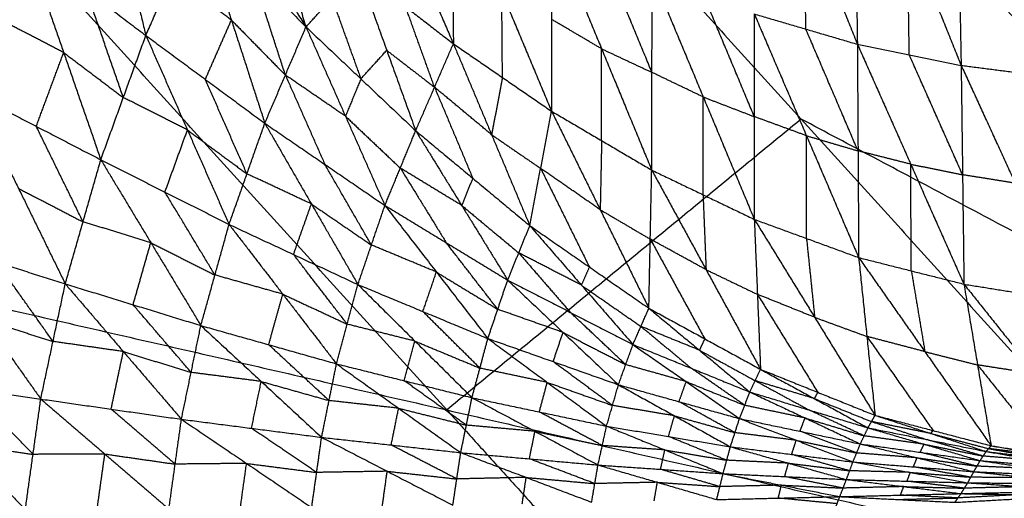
# Model space of a CAD drawing. Header units: millimetres. Extents: x -106 to 110, y -96 to 120.
# Tile 47 of 256: x -72.89 to -65.78, y -53.38 to -49.92. Entities that reach past the tile are written whole.
import ezdxf

# ---------------------------------------------------------------- set-up
doc = ezdxf.new("R2010")
doc.units = ezdxf.units.MM
doc.header["$MEASUREMENT"] = 0
doc.layers.add('Default', color=7, linetype='Continuous', true_color=0x000000)

msp = doc.modelspace()

# ---------------------------------------------------------------- linework, layer by layer
at = {"layer": 'Default'}
for points in [[(-67.8009, -45.1803, 7.9444), (-64.8331, -48.4548, 7.9444), (-61.8654, -51.7292, 7.9444)], [(-75.4396, -51.4493, 12.0172), (-72.8803, -49.3489, 10.5669), (-70.321, -47.2486, 9.1165)], [(-70.321, -47.2486, 9.1165), (-67.2458, -50.6415, 9.1165), (-64.1707, -54.0345, 9.1165)], [(-70.321, -47.2486, 9.1165), (-66.0932, -49.4889, 8.5305), (-61.8654, -51.7292, 7.9444)], [(-67.603, -48.1834, 2.9142), (-67.2215, -49.142, 3.2836), (-66.8401, -50.1007, 3.653)], [(-66.8665, -48.3364, 2.643), (-66.8533, -49.2185, 3.148), (-66.8401, -50.1007, 3.653)], [(-66.8665, -48.3364, 2.643), (-66.4786, -49.2948, 3.0298), (-66.0908, -50.2533, 3.4167)], [(-72.3808, -48.3696, 7.3327), (-72.1795, -49.2035, 7.1511), (-71.9781, -50.0373, 6.9696)], [(-71.7985, -48.404, 6.2985), (-71.3102, -49.19, 6.7781), (-70.8218, -49.9759, 7.2577)], [(-70.4737, -48.4336, 4.9059), (-70.1155, -49.2654, 5.3694), (-69.7572, -50.0972, 5.8328)], [(-66.1261, -48.4412, 2.389), (-66.1084, -49.3473, 2.9029), (-66.0908, -50.2533, 3.4167)], [(-66.1261, -48.4412, 2.389), (-65.7336, -49.3955, 2.7892), (-65.3412, -50.3497, 3.1894)], [(-69.7673, -48.8658, 4.6509), (-69.7622, -49.4815, 5.2419), (-69.7572, -50.0972, 5.8328)], [(-69.7673, -48.8658, 4.6509), (-69.4079, -49.7249, 5.1576), (-69.0486, -50.5841, 5.6642)], [(-71.1269, -48.9945, 6.1471), (-70.9743, -49.4852, 6.7024), (-70.8218, -49.9759, 7.2577)], [(-71.9781, -50.0373, 6.9696), (-71.7899, -49.6091, 7.1321), (-71.6018, -49.1808, 7.2947)], [(-71.6018, -49.1808, 7.2947), (-71.3604, -49.9261, 7.1365), (-71.119, -50.6715, 6.9784)], [(-71.6018, -49.1808, 7.2947), (-71.2118, -49.5784, 7.2762), (-70.8218, -49.9759, 7.2577)], [(-67.2123, -49.9913, 3.7744), (-67.2169, -49.5666, 3.529), (-67.2215, -49.142, 3.2836)], [(-69.0492, -49.2576, 4.3965), (-69.0489, -49.9208, 5.0303), (-69.0486, -50.5841, 5.6642)], [(-69.0492, -49.2576, 4.3965), (-68.6872, -50.1336, 4.9412), (-68.3252, -51.0095, 5.4859)], [(-66.4654, -50.177, 3.5348), (-66.472, -49.7359, 3.2823), (-66.4786, -49.2948, 3.0298)], [(-73.2352, -50.4521, 6.8201), (-73.0374, -49.9193, 6.8916), (-72.8396, -49.3864, 6.963)], [(-69.8051, -52.7419, 10.5669), (-71.3427, -51.0454, 10.5669), (-72.8803, -49.3489, 10.5669)], [(-72.8396, -49.3864, 6.963), (-72.5714, -50.1606, 6.899), (-72.3033, -50.9348, 6.835)], [(-72.8396, -49.3864, 6.963), (-72.4088, -49.7119, 6.9663), (-71.9781, -50.0373, 6.9696)], [(-68.3235, -50.304, 4.815), (-68.5045, -49.866, 4.5427), (-68.6855, -49.428, 4.2703)], [(-66.0932, -49.4889, 8.5305), (-64.5556, -51.1854, 8.5305), (-63.018, -52.8818, 8.5305)], [(-71.3604, -49.9261, 7.1365), (-71.5752, -49.7676, 7.1343), (-71.7899, -49.6091, 7.1321)], [(-70.9704, -50.3237, 7.118), (-71.0911, -49.951, 7.1971), (-71.2118, -49.5784, 7.2762)], [(-70.8218, -49.9759, 7.2577), (-70.6346, -49.77, 6.6252), (-70.4474, -49.5641, 5.9928)], [(-70.4474, -49.5641, 5.9928), (-70.2385, -50.1447, 6.601), (-70.0295, -50.7252, 7.2092)], [(-70.4474, -49.5641, 5.9928), (-70.1023, -49.8307, 5.9128), (-69.7572, -50.0972, 5.8328)], [(-68.3252, -51.0095, 5.4859), (-68.3235, -50.304, 4.815), (-68.3218, -49.5985, 4.1441)], [(-68.3218, -49.5985, 4.1441), (-67.953, -50.4819, 4.7207), (-67.5843, -51.3653, 5.2974)], [(-72.1407, -50.4861, 6.9023), (-72.2748, -50.099, 6.9343), (-72.4088, -49.7119, 6.9663)], [(-69.4029, -50.3407, 5.7485), (-69.4054, -50.0328, 5.453), (-69.4079, -49.7249, 5.1576)], [(-67.5844, -50.6236, 4.5966), (-67.7688, -50.1819, 4.3083), (-67.9532, -49.7402, 4.02)], [(-70.6346, -49.77, 6.6252), (-70.5302, -50.0603, 6.9293), (-70.4257, -50.3506, 7.2334)], [(-69.8934, -50.4112, 6.521), (-69.9979, -50.1209, 6.2169), (-70.1023, -49.8307, 5.9128)], [(-67.5846, -49.8819, 3.8958), (-67.5844, -50.6236, 4.5966), (-67.5843, -51.3653, 5.2974)], [(-67.5846, -49.8819, 3.8958), (-67.2123, -49.9913, 3.7744), (-66.8401, -50.1007, 3.653)], [(-67.5846, -49.8819, 3.8958), (-67.2077, -50.7614, 4.4973), (-66.8308, -51.641, 5.0988)], [(-72.5714, -50.1606, 6.899), (-72.8044, -50.0399, 6.8953), (-73.0374, -49.9193, 6.8916)], [(-71.5486, -50.3544, 6.974), (-71.4545, -50.1403, 7.0552), (-71.3604, -49.9261, 7.1365)], [(-71.3604, -49.9261, 7.1365), (-71.1654, -50.1249, 7.1273), (-70.9704, -50.3237, 7.118)], [(-71.119, -50.6715, 6.9784), (-70.9704, -50.3237, 7.118), (-70.8218, -49.9759, 7.2577)], [(-70.8218, -49.9759, 7.2577), (-70.5368, -50.6205, 7.1167), (-70.2517, -51.2651, 6.9758)], [(-70.8218, -49.9759, 7.2577), (-70.4257, -50.3506, 7.2334), (-70.0295, -50.7252, 7.2092)], [(-68.6872, -50.1336, 4.9412), (-68.8681, -50.0272, 4.9858), (-69.0489, -49.9208, 5.0303)], [(-72.3033, -50.9348, 6.835), (-72.1407, -50.4861, 6.9023), (-71.9781, -50.0373, 6.9696)], [(-71.9781, -50.0373, 6.9696), (-71.6776, -50.7197, 6.9123), (-71.377, -51.4021, 6.8551)], [(-71.9781, -50.0373, 6.9696), (-71.5486, -50.3544, 6.974), (-71.119, -50.6715, 6.9784)], [(-66.8354, -50.8708, 4.3759), (-67.0239, -50.431, 4.0751), (-67.2123, -49.9913, 3.7744)], [(-70.0295, -50.7252, 7.2092), (-69.8934, -50.4112, 6.521), (-69.7572, -50.0972, 5.8328)], [(-69.7572, -50.0972, 5.8328), (-69.4813, -50.7541, 6.4853), (-69.2054, -51.4109, 7.1378)], [(-69.7572, -50.0972, 5.8328), (-69.4029, -50.3407, 5.7485), (-69.0486, -50.5841, 5.6642)], [(-66.8401, -50.1007, 3.653), (-66.8354, -50.8708, 4.3759), (-66.8308, -51.641, 5.0988)], [(-66.8401, -50.1007, 3.653), (-66.4654, -50.177, 3.5348), (-66.0908, -50.2533, 3.4167)], [(-66.8401, -50.1007, 3.653), (-66.4552, -50.9669, 4.2724), (-66.0704, -51.8332, 4.8918)], [(-72.7693, -50.6935, 6.8276), (-72.6703, -50.427, 6.8633), (-72.5714, -50.1606, 6.899)], [(-72.5714, -50.1606, 6.899), (-72.3561, -50.3234, 6.9007), (-72.1407, -50.4861, 6.9023)], [(-70.4257, -50.3506, 7.2334), (-70.3321, -50.2476, 6.9172), (-70.2385, -50.1447, 6.601)], [(-70.2385, -50.1447, 6.601), (-70.0659, -50.2779, 6.561), (-69.8934, -50.4112, 6.521)], [(-68.6869, -50.7968, 5.5751), (-68.6871, -50.4652, 5.2581), (-68.6872, -50.1336, 4.9412)], [(-68.6872, -50.1336, 4.9412), (-68.5054, -50.2188, 4.8781), (-68.3235, -50.304, 4.815)], [(-66.0806, -51.0432, 4.1542), (-66.273, -50.6101, 3.8445), (-66.4654, -50.177, 3.5348)], [(-66.0908, -50.2533, 3.4167), (-66.0806, -51.0432, 4.1542), (-66.0704, -51.8332, 4.8918)], [(-66.0908, -50.2533, 3.4167), (-65.716, -50.3015, 3.3031), (-65.3412, -50.3497, 3.1894)], [(-66.0908, -50.2533, 3.4167), (-65.7001, -51.1044, 4.049), (-65.3095, -51.9554, 4.6813)], [(-70.9704, -50.3237, 7.118), (-70.8279, -50.646, 7.0475), (-70.6854, -50.9683, 6.9771)], [(-70.5368, -50.6205, 7.1167), (-70.7536, -50.4721, 7.1174), (-70.9704, -50.3237, 7.118)], [(-67.953, -50.4819, 4.7207), (-68.1383, -50.393, 4.7679), (-68.3235, -50.304, 4.815)], [(-71.248, -51.0368, 6.9167), (-71.3983, -50.6956, 6.9453), (-71.5486, -50.3544, 6.974)], [(-70.4257, -50.3506, 7.2334), (-70.4812, -50.4855, 7.1751), (-70.5368, -50.6205, 7.1167)], [(-69.4029, -50.3407, 5.7485), (-69.4421, -50.5474, 6.1169), (-69.4813, -50.7541, 6.4853)], [(-73.2352, -50.4521, 6.8201), (-72.8976, -51.1417, 6.8653), (-72.5599, -51.8312, 6.9106)], [(-73.2352, -50.4521, 6.8201), (-72.7693, -50.6935, 6.8276), (-72.3033, -50.9348, 6.835)], [(-69.8934, -50.4112, 6.521), (-69.7554, -50.7396, 6.8473), (-69.6175, -51.0681, 7.1735)], [(-69.4813, -50.7541, 6.4853), (-69.6874, -50.5826, 6.5032), (-69.8934, -50.4112, 6.521)], [(-71.6776, -50.7197, 6.9123), (-71.9091, -50.6029, 6.9073), (-72.1407, -50.4861, 6.9023)], [(-67.9547, -51.1874, 5.3917), (-67.9539, -50.8347, 5.0562), (-67.953, -50.4819, 4.7207)], [(-67.953, -50.4819, 4.7207), (-67.7687, -50.5527, 4.6587), (-67.5844, -50.6236, 4.5966)], [(-70.5368, -50.6205, 7.1167), (-70.3387, -50.8079, 7.1046), (-70.1406, -50.9952, 7.0925)], [(-69.2054, -51.4109, 7.1378), (-69.127, -50.9975, 6.401), (-69.0486, -50.5841, 5.6642)], [(-69.0486, -50.5841, 5.6642), (-68.6972, -51.2956, 6.3496), (-68.3457, -52.0071, 7.035)], [(-69.0486, -50.5841, 5.6642), (-68.6869, -50.7968, 5.5751), (-68.3252, -51.0095, 5.4859)], [(-71.377, -51.4021, 6.8551), (-71.248, -51.0368, 6.9167), (-71.119, -50.6715, 6.9784)], [(-71.119, -50.6715, 6.9784), (-70.7828, -51.2538, 6.9222), (-70.4466, -51.8361, 6.8661)], [(-71.119, -50.6715, 6.9784), (-70.6854, -50.9683, 6.9771), (-70.2517, -51.2651, 6.9758)], [(-67.2458, -50.6415, 9.1165), (-68.5255, -51.6917, 9.8417), (-69.8051, -52.7419, 10.5669)], [(-67.2077, -50.7614, 4.4973), (-67.3961, -50.6925, 4.5469), (-67.5844, -50.6236, 4.5966)], [(-63.018, -52.8818, 8.5305), (-65.1319, -51.7617, 8.8235), (-67.2458, -50.6415, 9.1165)], [(-72.4316, -51.383, 6.8728), (-72.6004, -51.0382, 6.8502), (-72.7693, -50.6935, 6.8276)], [(-71.8401, -51.1684, 6.8451), (-71.7589, -50.9441, 6.8787), (-71.6776, -50.7197, 6.9123)], [(-71.6776, -50.7197, 6.9123), (-71.4628, -50.8782, 6.9145), (-71.248, -51.0368, 6.9167)], [(-70.2517, -51.2651, 6.9758), (-70.1406, -50.9952, 7.0925), (-70.0295, -50.7252, 7.2092)], [(-70.0295, -50.7252, 7.2092), (-69.6975, -51.2646, 7.0793), (-69.3654, -51.804, 6.9493)], [(-70.0295, -50.7252, 7.2092), (-69.6175, -51.0681, 7.1735), (-69.2054, -51.4109, 7.1378)], [(-69.4813, -50.7541, 6.4853), (-69.3042, -50.8758, 6.4432), (-69.127, -50.9975, 6.401)], [(-67.2075, -51.5032, 5.1981), (-67.2076, -51.1323, 4.8477), (-67.2077, -50.7614, 4.4973)], [(-67.2077, -50.7614, 4.4973), (-67.0216, -50.8161, 4.4366), (-66.8354, -50.8708, 4.3759)], [(-68.6869, -50.7968, 5.5751), (-68.692, -51.0462, 5.9623), (-68.6972, -51.2956, 6.3496)], [(-66.4552, -50.9669, 4.2724), (-66.6453, -50.9189, 4.3241), (-66.8354, -50.8708, 4.3759)], [(-72.5599, -51.8312, 6.9106), (-72.4316, -51.383, 6.8728), (-72.3033, -50.9348, 6.835)], [(-72.3033, -50.9348, 6.835), (-71.942, -51.5336, 6.8709), (-71.5807, -52.1323, 6.9068)], [(-72.3033, -50.9348, 6.835), (-71.8401, -51.1684, 6.8451), (-71.377, -51.4021, 6.8551)], [(-70.3491, -51.5506, 6.9209), (-70.5173, -51.2595, 6.949), (-70.6854, -50.9683, 6.9771)], [(-66.4506, -51.7371, 4.9953), (-66.4529, -51.352, 4.6338), (-66.4552, -50.9669, 4.2724)], [(-66.4552, -50.9669, 4.2724), (-66.2679, -51.0051, 4.2133), (-66.0806, -51.0432, 4.1542)], [(-70.7828, -51.2538, 6.9222), (-71.0154, -51.1453, 6.9195), (-71.248, -51.0368, 6.9167)], [(-70.1406, -50.9952, 7.0925), (-69.9746, -51.2649, 7.0275), (-69.8086, -51.5346, 6.9625)], [(-69.6975, -51.2646, 7.0793), (-69.919, -51.1299, 7.0859), (-70.1406, -50.9952, 7.0925)], [(-69.127, -50.9975, 6.401), (-68.9513, -51.3533, 6.7437), (-68.7756, -51.709, 7.0864)], [(-68.6972, -51.2956, 6.3496), (-68.9121, -51.1465, 6.3753), (-69.127, -50.9975, 6.401)], [(-68.3457, -52.0071, 7.035), (-68.3355, -51.5083, 6.2605), (-68.3252, -51.0095, 5.4859)], [(-68.3252, -51.0095, 5.4859), (-67.9547, -51.1874, 5.3917), (-67.5843, -51.3653, 5.2974)], [(-68.3252, -51.0095, 5.4859), (-67.9325, -51.7288, 6.1979), (-67.5397, -52.448, 6.9099)], [(-65.7001, -51.1044, 4.049), (-65.8904, -51.0738, 4.1016), (-66.0806, -51.0432, 4.1542)], [(-69.6175, -51.0681, 7.1735), (-69.6575, -51.1663, 7.1264), (-69.6975, -51.2646, 7.0793)], [(-72.8976, -51.1417, 6.8653), (-72.6646, -51.2623, 6.8691), (-72.4316, -51.383, 6.8728)], [(-71.4789, -51.7672, 6.881), (-71.6595, -51.4678, 6.863), (-71.8401, -51.1684, 6.8451)], [(-67.9547, -51.1874, 5.3917), (-67.9436, -51.4581, 5.7948), (-67.9325, -51.7288, 6.1979)], [(-70.9118, -51.6191, 6.8606), (-70.8473, -51.4364, 6.8914), (-70.7828, -51.2538, 6.9222)], [(-70.7828, -51.2538, 6.9222), (-70.566, -51.4022, 6.9216), (-70.3491, -51.5506, 6.9209)], [(-70.4466, -51.8361, 6.8661), (-70.3491, -51.5506, 6.9209), (-70.2517, -51.2651, 6.9758)], [(-70.2517, -51.2651, 6.9758), (-69.8799, -51.7456, 6.9155), (-69.5082, -52.226, 6.8553)], [(-70.2517, -51.2651, 6.9758), (-69.8086, -51.5346, 6.9625), (-69.3654, -51.804, 6.9493)], [(-69.6975, -51.2646, 7.0793), (-69.4914, -51.436, 7.0614), (-69.2854, -51.6075, 7.0436)], [(-68.6972, -51.2956, 6.3496), (-68.5163, -51.4019, 6.305), (-68.3355, -51.5083, 6.2605)], [(-71.942, -51.5336, 6.8709), (-72.1868, -51.4583, 6.8719), (-72.4316, -51.383, 6.8728)], [(-71.5807, -52.1323, 6.9068), (-71.4789, -51.7672, 6.881), (-71.377, -51.4021, 6.8551)], [(-71.377, -51.4021, 6.8551), (-70.9891, -51.9054, 6.8767), (-70.6013, -52.4087, 6.8983)], [(-71.377, -51.4021, 6.8551), (-70.9118, -51.6191, 6.8606), (-70.4466, -51.8361, 6.8661)], [(-67.5843, -51.3653, 5.2974), (-67.562, -51.9067, 6.1036), (-67.5397, -52.448, 6.9099)], [(-67.5843, -51.3653, 5.2974), (-67.2075, -51.5032, 5.1981), (-66.8308, -51.641, 5.0988)], [(-67.5843, -51.3653, 5.2974), (-67.1484, -52.0729, 6.025), (-66.7125, -52.7805, 6.7526)], [(-75.4396, -51.4493, 12.0172), (-72.1462, -55.083, 12.0172), (-68.8528, -58.7166, 12.0172)], [(-75.4396, -51.4493, 12.0172), (-69.8051, -52.7419, 10.5669), (-64.1707, -54.0345, 9.1165)], [(-69.3654, -51.804, 6.9493), (-69.2854, -51.6075, 7.0436), (-69.2054, -51.4109, 7.1378)], [(-69.2054, -51.4109, 7.1378), (-68.8329, -51.8402, 7.0138), (-68.4605, -52.2695, 6.8897)], [(-69.2054, -51.4109, 7.1378), (-68.7756, -51.709, 7.0864), (-68.3457, -52.0071, 7.035)], [(-73.5482, -51.5176, 6.9236), (-73.1424, -52.0903, 7.0446), (-72.7366, -52.6629, 7.1655)], [(-73.5482, -51.5176, 6.9236), (-73.0541, -51.6744, 6.9171), (-72.5599, -51.8312, 6.9106)], [(-72.0703, -51.9818, 6.9087), (-72.0062, -51.7577, 6.8898), (-71.942, -51.5336, 6.8709)], [(-71.942, -51.5336, 6.8709), (-71.7104, -51.6504, 6.876), (-71.4789, -51.7672, 6.881)], [(-69.4368, -52.015, 6.9023), (-69.6227, -51.7748, 6.9324), (-69.8086, -51.5346, 6.9625)], [(-68.3355, -51.5083, 6.2605), (-68.1391, -51.8679, 6.6164), (-67.9427, -52.2276, 6.9724)], [(-67.9325, -51.7288, 6.1979), (-68.134, -51.6186, 6.2292), (-68.3355, -51.5083, 6.2605)], [(-67.2075, -51.5032, 5.1981), (-67.1779, -51.788, 5.6115), (-67.1484, -52.0729, 6.025)], [(-69.8799, -51.7456, 6.9155), (-70.1145, -51.6481, 6.9182), (-70.3491, -51.5506, 6.9209)], [(-69.2854, -51.6075, 7.0436), (-69.0992, -51.8221, 6.9815), (-68.9129, -52.0368, 6.9195)], [(-68.8329, -51.8402, 7.0138), (-69.0592, -51.7238, 7.0287), (-69.2854, -51.6075, 7.0436)], [(-72.6483, -52.2471, 7.038), (-72.8512, -51.9608, 6.9776), (-73.0541, -51.6744, 6.9171)], [(-70.5239, -52.1224, 6.8822), (-70.7179, -51.8707, 6.8714), (-70.9118, -51.6191, 6.8606)], [(-66.8308, -51.641, 5.0988), (-66.7716, -52.2107, 5.9257), (-66.7125, -52.7805, 6.7526)], [(-66.8308, -51.641, 5.0988), (-66.4506, -51.7371, 4.9953), (-66.0704, -51.8332, 4.8918)], [(-66.8308, -51.641, 5.0988), (-66.3527, -52.3205, 5.8323), (-65.8745, -53.0001, 6.5659)], [(-69.9774, -52.031, 6.8607), (-69.9287, -51.8883, 6.8881), (-69.8799, -51.7456, 6.9155)], [(-69.8799, -51.7456, 6.9155), (-69.6584, -51.8803, 6.9089), (-69.4368, -52.015, 6.9023)], [(-68.7756, -51.709, 7.0864), (-68.8042, -51.7746, 7.0501), (-68.8329, -51.8402, 7.0138)], [(-67.9325, -51.7288, 6.1979), (-67.7472, -51.8177, 6.1508), (-67.562, -51.9067, 6.1036)], [(-66.4506, -51.7371, 4.9953), (-66.4016, -52.0288, 5.4138), (-66.3527, -52.3205, 5.8323)], [(-70.9891, -51.9054, 6.8767), (-71.234, -51.8363, 6.8789), (-71.4789, -51.7672, 6.881)], [(-69.5082, -52.226, 6.8553), (-69.4368, -52.015, 6.9023), (-69.3654, -51.804, 6.9493)], [(-69.3654, -51.804, 6.9493), (-68.9654, -52.1819, 6.8812), (-68.5653, -52.5597, 6.8131)], [(-69.3654, -51.804, 6.9493), (-68.9129, -52.0368, 6.9195), (-68.4605, -52.2695, 6.8897)], [(-72.7366, -52.6629, 7.1655), (-72.6483, -52.2471, 7.038), (-72.5599, -51.8312, 6.9106)], [(-72.5599, -51.8312, 6.9106), (-72.1405, -52.32, 7.0097), (-71.7211, -52.8088, 7.1088)], [(-72.5599, -51.8312, 6.9106), (-72.0703, -51.9818, 6.9087), (-71.5807, -52.1323, 6.9068)], [(-70.6013, -52.4087, 6.8983), (-70.5239, -52.1224, 6.8822), (-70.4466, -51.8361, 6.8661)], [(-70.4466, -51.8361, 6.8661), (-70.0348, -52.2446, 6.8695), (-69.6229, -52.653, 6.8729)], [(-70.4466, -51.8361, 6.8661), (-69.9774, -52.031, 6.8607), (-69.5082, -52.226, 6.8553)], [(-68.8329, -51.8402, 7.0138), (-68.618, -51.9892, 6.988), (-68.4031, -52.1383, 6.9623)], [(-66.0704, -51.8332, 4.8918), (-65.9725, -52.4166, 5.7288), (-65.8745, -53.0001, 6.5659)], [(-66.0704, -51.8332, 4.8918), (-65.69, -51.8943, 4.7866), (-65.3095, -51.9554, 4.6813)], [(-66.0704, -51.8332, 4.8918), (-65.5526, -52.4819, 5.6259), (-65.0349, -53.1306, 6.3599)], [(-71.091, -52.2705, 6.9026), (-71.0401, -52.0879, 6.8897), (-70.9891, -51.9054, 6.8767)], [(-70.9891, -51.9054, 6.8767), (-70.7565, -52.0139, 6.8795), (-70.5239, -52.1224, 6.8822)], [(-67.562, -51.9067, 6.1036), (-67.344, -52.2605, 6.4674), (-67.1261, -52.6142, 6.8312)], [(-67.1484, -52.0729, 6.025), (-67.3552, -51.9898, 6.0643), (-67.562, -51.9067, 6.1036)], [(-71.6509, -52.4705, 7.0078), (-71.8606, -52.2262, 6.9583), (-72.0703, -51.9818, 6.9087)], [(-69.5656, -52.4395, 6.8641), (-69.7715, -52.2353, 6.8624), (-69.9774, -52.031, 6.8607)], [(-68.9654, -52.1819, 6.8812), (-69.2011, -52.0984, 6.8917), (-69.4368, -52.015, 6.9023)], [(-68.5129, -52.4146, 6.8514), (-68.7129, -52.2257, 6.8854), (-68.9129, -52.0368, 6.9195)], [(-68.4605, -52.2695, 6.8897), (-68.4031, -52.1383, 6.9623), (-68.3457, -52.0071, 7.035)], [(-68.3457, -52.0071, 7.035), (-67.981, -52.3097, 6.9169), (-67.6162, -52.6124, 6.7989)], [(-68.3457, -52.0071, 7.035), (-67.9427, -52.2276, 6.9724), (-67.5397, -52.448, 6.9099)], [(-73.1424, -52.0903, 7.0446), (-72.8953, -52.1687, 7.0413), (-72.6483, -52.2471, 7.038)], [(-67.1484, -52.0729, 6.025), (-66.96, -52.1418, 5.9753), (-66.7716, -52.2107, 5.9257)], [(-71.7211, -52.8088, 7.1088), (-71.6509, -52.4705, 7.0078), (-71.5807, -52.1323, 6.9068)], [(-71.5807, -52.1323, 6.9068), (-71.1448, -52.5358, 6.9799), (-70.7088, -52.9393, 7.053)], [(-71.5807, -52.1323, 6.9068), (-71.091, -52.2705, 6.9026), (-70.6013, -52.4087, 6.8983)], [(-70.0348, -52.2446, 6.8695), (-70.2793, -52.1835, 6.8759), (-70.5239, -52.1224, 6.8822)], [(-69.0368, -52.3928, 6.8342), (-69.0011, -52.2873, 6.8577), (-68.9654, -52.1819, 6.8812)], [(-68.9654, -52.1819, 6.8812), (-68.7391, -52.2982, 6.8663), (-68.5129, -52.4146, 6.8514)], [(-68.4031, -52.1383, 6.9623), (-68.2207, -52.2896, 6.9033), (-68.0383, -52.441, 6.8443)], [(-67.981, -52.3097, 6.9169), (-68.192, -52.224, 6.9396), (-68.4031, -52.1383, 6.9623)], [(-72.1405, -52.32, 7.0097), (-72.3944, -52.2836, 7.0239), (-72.6483, -52.2471, 7.038)], [(-70.1121, -52.5309, 6.8856), (-70.0734, -52.3877, 6.8776), (-70.0348, -52.2446, 6.8695)], [(-70.0348, -52.2446, 6.8695), (-69.8002, -52.342, 6.8668), (-69.5656, -52.4395, 6.8641)], [(-69.6229, -52.653, 6.8729), (-69.5656, -52.4395, 6.8641), (-69.5082, -52.226, 6.8553)], [(-69.5082, -52.226, 6.8553), (-69.0796, -52.5424, 6.8382), (-68.6511, -52.8587, 6.8212)], [(-69.5082, -52.226, 6.8553), (-69.0368, -52.3928, 6.8342), (-68.5653, -52.5597, 6.8131)], [(-67.9427, -52.2276, 6.9724), (-67.9618, -52.2686, 6.9447), (-67.981, -52.3097, 6.9169)], [(-66.7716, -52.2107, 5.9257), (-66.5326, -52.5505, 6.2925), (-66.2935, -52.8903, 6.6592)], [(-66.3527, -52.3205, 5.8323), (-66.5621, -52.2656, 5.879), (-66.7716, -52.2107, 5.9257)], [(-72.2289, -52.7359, 7.1371), (-72.1847, -52.528, 7.0734), (-72.1405, -52.32, 7.0097)], [(-72.1405, -52.32, 7.0097), (-71.8957, -52.3953, 7.0087), (-71.6509, -52.4705, 7.0078)], [(-70.655, -52.674, 6.9757), (-70.873, -52.4723, 6.9391), (-71.091, -52.2705, 6.9026)], [(-68.5653, -52.5597, 6.8131), (-68.5129, -52.4146, 6.8514), (-68.4605, -52.2695, 6.8897)], [(-68.4605, -52.2695, 6.8897), (-68.0759, -52.5368, 6.8137), (-67.6913, -52.8041, 6.7377)], [(-68.4605, -52.2695, 6.8897), (-68.0383, -52.441, 6.8443), (-67.6162, -52.6124, 6.7989)], [(-67.981, -52.3097, 6.9169), (-67.7795, -52.42, 6.8857), (-67.578, -52.5302, 6.8544)], [(-66.3527, -52.3205, 5.8323), (-66.1626, -52.3686, 5.7806), (-65.9725, -52.4166, 5.7288)], [(-68.6082, -52.7092, 6.8171), (-68.8225, -52.551, 6.8256), (-69.0368, -52.3928, 6.8342)], [(-71.1448, -52.5358, 6.9799), (-71.3979, -52.5032, 6.9939), (-71.6509, -52.4705, 7.0078)], [(-70.7088, -52.9393, 7.053), (-70.655, -52.674, 6.9757), (-70.6013, -52.4087, 6.8983)], [(-70.6013, -52.4087, 6.8983), (-70.1527, -52.7294, 6.9428), (-69.7041, -53.05, 6.9872)], [(-70.6013, -52.4087, 6.8983), (-70.1121, -52.5309, 6.8856), (-69.6229, -52.653, 6.8729)], [(-69.0796, -52.5424, 6.8382), (-69.3226, -52.4909, 6.8511), (-69.5656, -52.4395, 6.8641)], [(-68.0759, -52.5368, 6.8137), (-68.2944, -52.4757, 6.8325), (-68.5129, -52.4146, 6.8514)], [(-67.6537, -52.7083, 6.7683), (-67.846, -52.5746, 6.8063), (-68.0383, -52.441, 6.8443)], [(-67.6162, -52.6124, 6.7989), (-67.578, -52.5302, 6.8544), (-67.5397, -52.448, 6.9099)], [(-67.5397, -52.448, 6.9099), (-67.1516, -52.6593, 6.7909), (-66.7635, -52.8707, 6.672)], [(-67.5397, -52.448, 6.9099), (-67.1261, -52.6142, 6.8312), (-66.7125, -52.7805, 6.7526)], [(-65.9725, -52.4166, 5.7288), (-65.7136, -52.741, 6.0959), (-65.4547, -53.0653, 6.4629)], [(-65.5526, -52.4819, 5.6259), (-65.7626, -52.4493, 5.6773), (-65.9725, -52.4166, 5.7288)], [(-73.7644, -52.5086, 7.2365), (-73.3064, -52.9852, 7.403), (-72.8484, -53.4617, 7.5695)], [(-73.7644, -52.5086, 7.2365), (-73.2505, -52.5858, 7.201), (-72.7366, -52.6629, 7.1655)], [(-71.215, -52.8741, 7.0809), (-71.1799, -52.7049, 7.0304), (-71.1448, -52.5358, 6.9799)], [(-71.1448, -52.5358, 6.9799), (-70.8999, -52.6049, 6.9778), (-70.655, -52.674, 6.9757)], [(-69.6635, -52.8515, 6.9301), (-69.8878, -52.6912, 6.9078), (-70.1121, -52.5309, 6.8856)], [(-68.1283, -52.6819, 6.7754), (-68.1021, -52.6093, 6.7945), (-68.0759, -52.5368, 6.8137)], [(-68.0759, -52.5368, 6.8137), (-67.8648, -52.6225, 6.791), (-67.6537, -52.7083, 6.7683)], [(-67.578, -52.5302, 6.8544), (-67.3839, -52.6359, 6.7949), (-67.1899, -52.7415, 6.7354)], [(-67.1516, -52.6593, 6.7909), (-67.3648, -52.5948, 6.8227), (-67.578, -52.5302, 6.8544)], [(-72.7925, -53.0623, 7.3675), (-73.0215, -52.8241, 7.2842), (-73.2505, -52.5858, 7.201)], [(-69.137, -52.7559, 6.847), (-69.1083, -52.6491, 6.8426), (-69.0796, -52.5424, 6.8382)], [(-69.0796, -52.5424, 6.8382), (-68.8439, -52.6258, 6.8277), (-68.6082, -52.7092, 6.8171)], [(-68.6511, -52.8587, 6.8212), (-68.6082, -52.7092, 6.8171), (-68.5653, -52.5597, 6.8131)], [(-68.5653, -52.5597, 6.8131), (-68.1612, -52.7838, 6.7772), (-67.7571, -53.0078, 6.7413)], [(-68.5653, -52.5597, 6.8131), (-68.1283, -52.6819, 6.7754), (-67.6913, -52.8041, 6.7377)], [(-67.6913, -52.8041, 6.7377), (-67.6537, -52.7083, 6.7683), (-67.6162, -52.6124, 6.7989)], [(-67.6162, -52.6124, 6.7989), (-67.2176, -52.7997, 6.7123), (-66.8189, -52.987, 6.6257)], [(-67.6162, -52.6124, 6.7989), (-67.1899, -52.7415, 6.7354), (-66.7635, -52.8707, 6.672)], [(-72.8484, -53.4617, 7.5695), (-72.7925, -53.0623, 7.3675), (-72.7366, -52.6629, 7.1655)], [(-72.7366, -52.6629, 7.1655), (-72.274, -53.0598, 7.2994), (-71.8113, -53.4567, 7.4333)], [(-72.7366, -52.6629, 7.1655), (-72.2289, -52.7359, 7.1371), (-71.7211, -52.8088, 7.1088)], [(-70.1527, -52.7294, 6.9428), (-70.4039, -52.7017, 6.9592), (-70.655, -52.674, 6.9757)], [(-69.7041, -53.05, 6.9872), (-69.6635, -52.8515, 6.9301), (-69.6229, -52.653, 6.8729)], [(-69.6229, -52.653, 6.8729), (-69.168, -52.896, 6.8878), (-68.713, -53.1391, 6.9027)], [(-69.6229, -52.653, 6.8729), (-69.137, -52.7559, 6.847), (-68.6511, -52.8587, 6.8212)], [(-67.7242, -52.906, 6.7395), (-67.9262, -52.7939, 6.7574), (-68.1283, -52.6819, 6.7754)], [(-67.1261, -52.6142, 6.8312), (-67.1389, -52.6368, 6.8111), (-67.1516, -52.6593, 6.7909)], [(-67.1516, -52.6593, 6.7909), (-66.9448, -52.7425, 6.7516), (-66.738, -52.8256, 6.7123)], [(-71.7662, -53.1328, 7.271), (-71.9975, -52.9343, 7.2041), (-72.2289, -52.7359, 7.1371)], [(-70.2065, -52.9947, 7.0201), (-70.1796, -52.862, 6.9815), (-70.1527, -52.7294, 6.9428)], [(-70.1527, -52.7294, 6.9428), (-69.9081, -52.7905, 6.9364), (-69.6635, -52.8515, 6.9301)], [(-69.8051, -52.7419, 10.5669), (-68.1584, -54.5587, 10.5669), (-66.5117, -56.3756, 10.5669)], [(-68.1612, -52.7838, 6.7772), (-68.3847, -52.7465, 6.7972), (-68.6082, -52.7092, 6.8171)], [(-67.2176, -52.7997, 6.7123), (-67.4356, -52.754, 6.7403), (-67.6537, -52.7083, 6.7683)], [(-66.7912, -52.9288, 6.6488), (-66.9905, -52.8352, 6.6921), (-67.1899, -52.7415, 6.7354)], [(-71.8113, -53.4567, 7.4333), (-71.7662, -53.1328, 7.271), (-71.7211, -52.8088, 7.1088)], [(-71.7211, -52.8088, 7.1088), (-71.2507, -53.1276, 7.2068), (-70.7803, -53.4463, 7.3048)], [(-71.7211, -52.8088, 7.1088), (-71.215, -52.8741, 7.0809), (-70.7088, -52.9393, 7.053)], [(-68.6821, -52.9989, 6.8619), (-68.9095, -52.8774, 6.8545), (-69.137, -52.7559, 6.847)], [(-68.2041, -52.9333, 6.7813), (-68.1827, -52.8585, 6.7792), (-68.1612, -52.7838, 6.7772)], [(-68.1612, -52.7838, 6.7772), (-67.9427, -52.8449, 6.7584), (-67.7242, -52.906, 6.7395)], [(-67.7571, -53.0078, 6.7413), (-67.7242, -52.906, 6.7395), (-67.6913, -52.8041, 6.7377)], [(-67.6913, -52.8041, 6.7377), (-67.2817, -52.9607, 6.6828), (-66.8721, -53.1173, 6.628)], [(-67.6913, -52.8041, 6.7377), (-67.2551, -52.8956, 6.6817), (-66.8189, -52.987, 6.6257)], [(-67.2551, -52.8956, 6.6817), (-67.2363, -52.8476, 6.697), (-67.2176, -52.7997, 6.7123)], [(-67.2176, -52.7997, 6.7123), (-67.0044, -52.8643, 6.6806), (-66.7912, -52.9288, 6.6488)], [(-66.7635, -52.8707, 6.672), (-66.738, -52.8256, 6.7123), (-66.7125, -52.7805, 6.7526)], [(-66.738, -52.8256, 6.7123), (-66.5374, -52.8909, 6.6518), (-66.3369, -52.9562, 6.5914)], [(-66.3114, -52.9111, 6.6317), (-66.5247, -52.8683, 6.672), (-66.738, -52.8256, 6.7123)], [(-66.7125, -52.7805, 6.7526), (-66.3114, -52.9111, 6.6317), (-65.9103, -53.0417, 6.5108)], [(-66.7125, -52.7805, 6.7526), (-66.2935, -52.8903, 6.6592), (-65.8745, -53.0001, 6.5659)], [(-70.7445, -53.1928, 7.1789), (-70.9797, -53.0334, 7.1299), (-71.215, -52.8741, 7.0809)], [(-69.168, -52.896, 6.8878), (-69.4158, -52.8738, 6.9089), (-69.6635, -52.8515, 6.9301)], [(-69.2086, -53.0946, 6.945), (-69.1883, -52.9953, 6.9164), (-69.168, -52.896, 6.8878)], [(-69.168, -52.896, 6.8878), (-68.925, -52.9475, 6.8749), (-68.6821, -52.9989, 6.8619)], [(-68.713, -53.1391, 6.9027), (-68.6821, -52.9989, 6.8619), (-68.6511, -52.8587, 6.8212)], [(-68.6511, -52.8587, 6.8212), (-68.2304, -53.0302, 6.8112), (-67.8098, -53.2017, 6.8012)], [(-68.6511, -52.8587, 6.8212), (-68.2041, -52.9333, 6.7813), (-67.7571, -53.0078, 6.7413)], [(-66.8455, -53.0522, 6.6269), (-67.0503, -52.9739, 6.6543), (-67.2551, -52.8956, 6.6817)], [(-66.8189, -52.987, 6.6257), (-66.7912, -52.9288, 6.6488), (-66.7635, -52.8707, 6.672)], [(-66.7635, -52.8707, 6.672), (-66.3586, -52.9891, 6.5751), (-65.9537, -53.1075, 6.4783)], [(-66.7635, -52.8707, 6.672), (-66.3369, -52.9562, 6.5914), (-65.9103, -53.0417, 6.5108)], [(-66.2935, -52.8903, 6.6592), (-66.3024, -52.9007, 6.6455), (-66.3114, -52.9111, 6.6317)], [(-70.7803, -53.4463, 7.3048), (-70.7445, -53.1928, 7.1789), (-70.7088, -52.9393, 7.053)], [(-70.7088, -52.9393, 7.053), (-70.235, -53.1844, 7.1141), (-69.7611, -53.4295, 7.1752)], [(-70.7088, -52.9393, 7.053), (-70.2065, -52.9947, 7.0201), (-69.7041, -53.05, 6.9872)], [(-67.7834, -53.1047, 6.7713), (-67.9938, -53.019, 6.7763), (-68.2041, -52.9333, 6.7813)], [(-67.2817, -52.9607, 6.6828), (-67.5029, -52.9333, 6.7112), (-67.7242, -52.906, 6.7395)], [(-67.3146, -53.0626, 6.6847), (-67.2981, -53.0116, 6.6837), (-67.2817, -52.9607, 6.6828)], [(-67.2817, -52.9607, 6.6828), (-67.0636, -53.0064, 6.6548), (-66.8455, -53.0522, 6.6269)], [(-66.3586, -52.9891, 6.5751), (-66.5749, -52.959, 6.612), (-66.7912, -52.9288, 6.6488)], [(-65.932, -53.0746, 6.4946), (-66.1344, -53.0154, 6.543), (-66.3369, -52.9562, 6.5914)], [(-66.3114, -52.9111, 6.6317), (-66.1019, -52.966, 6.585), (-65.8924, -53.0209, 6.5384)], [(-73.3064, -52.9852, 7.403), (-73.0494, -53.0238, 7.3852), (-72.7925, -53.0623, 7.3675)], [(-69.7326, -53.2398, 7.0812), (-69.9695, -53.1172, 7.0507), (-70.2065, -52.9947, 7.0201)], [(-68.2304, -53.0302, 6.8112), (-68.4562, -53.0146, 6.8366), (-68.6821, -52.9989, 6.8619)], [(-68.2614, -53.1704, 6.852), (-68.2459, -53.1003, 6.8316), (-68.2304, -53.0302, 6.8112)], [(-68.2304, -53.0302, 6.8112), (-68.0069, -53.0675, 6.7912), (-67.7834, -53.1047, 6.7713)], [(-67.8098, -53.2017, 6.8012), (-67.7834, -53.1047, 6.7713), (-67.7571, -53.0078, 6.7413)], [(-67.7571, -53.0078, 6.7413), (-67.3383, -53.126, 6.7067), (-66.9195, -53.2441, 6.6721)], [(-67.7571, -53.0078, 6.7413), (-67.3146, -53.0626, 6.6847), (-66.8721, -53.1173, 6.628)], [(-66.8721, -53.1173, 6.628), (-66.8455, -53.0522, 6.6269), (-66.8189, -52.987, 6.6257)], [(-66.8189, -52.987, 6.6257), (-66.409, -53.0872, 6.5535), (-65.9992, -53.1874, 6.4812)], [(-66.8189, -52.987, 6.6257), (-66.3863, -53.0472, 6.552), (-65.9537, -53.1075, 6.4783)], [(-66.3863, -53.0472, 6.552), (-66.3724, -53.0181, 6.5636), (-66.3586, -52.9891, 6.5751)], [(-66.3586, -52.9891, 6.5751), (-66.1453, -53.0318, 6.5348), (-65.932, -53.0746, 6.4946)], [(-65.9103, -53.0417, 6.5108), (-65.8924, -53.0209, 6.5384), (-65.8745, -53.0001, 6.5659)], [(-65.8924, -53.0209, 6.5384), (-65.6891, -53.0567, 6.478), (-65.4859, -53.0926, 6.4176)], [(-65.468, -53.0717, 6.4452), (-65.6802, -53.0463, 6.4918), (-65.8924, -53.0209, 6.5384)], [(-65.8745, -53.0001, 6.5659), (-65.468, -53.0717, 6.4452), (-65.0615, -53.1434, 6.3244)], [(-65.8745, -53.0001, 6.5659), (-65.4547, -53.0653, 6.4629), (-65.0349, -53.1306, 6.3599)], [(-72.274, -53.0598, 7.2994), (-72.5332, -53.0611, 7.3334), (-72.7925, -53.0623, 7.3675)], [(-72.3299, -53.4592, 7.5014), (-72.3019, -53.2595, 7.4004), (-72.274, -53.0598, 7.2994)], [(-72.274, -53.0598, 7.2994), (-72.0201, -53.0963, 7.2852), (-71.7662, -53.1328, 7.271)], [(-69.7611, -53.4295, 7.1752), (-69.7326, -53.2398, 7.0812), (-69.7041, -53.05, 6.9872)], [(-69.7041, -53.05, 6.9872), (-69.2316, -53.2289, 7.012), (-68.759, -53.4078, 7.0367)], [(-69.7041, -53.05, 6.9872), (-69.2086, -53.0946, 6.945), (-68.713, -53.1391, 6.9027)], [(-68.736, -53.2734, 6.9697), (-68.9723, -53.184, 6.9573), (-69.2086, -53.0946, 6.945)], [(-67.3383, -53.126, 6.7067), (-67.5609, -53.1154, 6.739), (-67.7834, -53.1047, 6.7713)], [(-66.8958, -53.1807, 6.65), (-67.1052, -53.1216, 6.6673), (-67.3146, -53.0626, 6.6847)], [(-66.409, -53.0872, 6.5535), (-66.6273, -53.0697, 6.5902), (-66.8455, -53.0522, 6.6269)], [(-66.4356, -53.1524, 6.5546), (-66.4223, -53.1198, 6.554), (-66.409, -53.0872, 6.5535)], [(-66.409, -53.0872, 6.5535), (-66.1927, -53.1173, 6.5166), (-65.9764, -53.1474, 6.4797)], [(-65.9764, -53.1474, 6.4797), (-66.1814, -53.0973, 6.5159), (-66.3863, -53.0472, 6.552)], [(-65.9992, -53.1874, 6.4812), (-65.9764, -53.1474, 6.4797), (-65.9537, -53.1075, 6.4783)], [(-65.9537, -53.1075, 6.4783), (-65.932, -53.0746, 6.4946), (-65.9103, -53.0417, 6.5108)], [(-65.9537, -53.1075, 6.4783), (-65.5456, -53.1666, 6.3926), (-65.1375, -53.2257, 6.3068)], [(-65.9537, -53.1075, 6.4783), (-65.5255, -53.1426, 6.3905), (-65.0973, -53.1778, 6.3028)], [(-65.5038, -53.1098, 6.4068), (-65.7179, -53.0922, 6.4507), (-65.932, -53.0746, 6.4946)], [(-65.9103, -53.0417, 6.5108), (-65.5038, -53.1098, 6.4068), (-65.0973, -53.1778, 6.3028)], [(-65.9103, -53.0417, 6.5108), (-65.4859, -53.0926, 6.4176), (-65.0615, -53.1434, 6.3244)], [(-71.2507, -53.1276, 7.2068), (-71.5085, -53.1302, 7.2389), (-71.7662, -53.1328, 7.271)], [(-71.2958, -53.4515, 7.369), (-71.2733, -53.2896, 7.2879), (-71.2507, -53.1276, 7.2068)], [(-71.2507, -53.1276, 7.2068), (-70.9976, -53.1602, 7.1929), (-70.7445, -53.1928, 7.1789)], [(-68.759, -53.4078, 7.0367), (-68.736, -53.2734, 6.9697), (-68.713, -53.1391, 6.9027)], [(-68.713, -53.1391, 6.9027), (-68.2845, -53.2639, 6.9005), (-67.856, -53.3888, 6.8983)], [(-68.713, -53.1391, 6.9027), (-68.2614, -53.1704, 6.852), (-67.8098, -53.2017, 6.8012)], [(-67.8329, -53.2952, 6.8498), (-68.0471, -53.2328, 6.8509), (-68.2614, -53.1704, 6.852)], [(-67.3646, -53.2229, 6.7367), (-67.3515, -53.1744, 6.7217), (-67.3383, -53.126, 6.7067)], [(-67.3383, -53.126, 6.7067), (-67.117, -53.1533, 6.6784), (-66.8958, -53.1807, 6.65)], [(-66.9195, -53.2441, 6.6721), (-66.8958, -53.1807, 6.65), (-66.8721, -53.1173, 6.628)], [(-66.4577, -53.1924, 6.5713), (-66.6768, -53.1866, 6.6106), (-66.8958, -53.1807, 6.65)], [(-66.8721, -53.1173, 6.628), (-66.4577, -53.1924, 6.5713), (-66.0433, -53.2675, 6.5146)], [(-66.8721, -53.1173, 6.628), (-66.4356, -53.1524, 6.5546), (-65.9992, -53.1874, 6.4812)], [(-66.0213, -53.2274, 6.4979), (-66.2285, -53.1899, 6.5262), (-66.4356, -53.1524, 6.5546)], [(-65.5456, -53.1666, 6.3926), (-65.761, -53.157, 6.4361), (-65.9764, -53.1474, 6.4797)], [(-70.235, -53.1844, 7.1141), (-70.4898, -53.1886, 7.1465), (-70.7445, -53.1928, 7.1789)], [(-70.2707, -53.4379, 7.24), (-70.2528, -53.3112, 7.1771), (-70.235, -53.1844, 7.1141)], [(-70.235, -53.1844, 7.1141), (-69.9838, -53.2121, 7.0977), (-69.7326, -53.2398, 7.0812)], [(-69.2316, -53.2289, 7.012), (-69.4821, -53.2343, 7.0466), (-69.7326, -53.2398, 7.0812)], [(-69.2601, -53.4186, 7.106), (-69.2458, -53.3238, 7.059), (-69.2316, -53.2289, 7.012)], [(-69.2316, -53.2289, 7.012), (-68.9838, -53.2512, 6.9909), (-68.736, -53.2734, 6.9697)], [(-67.856, -53.3888, 6.8983), (-67.8329, -53.2952, 6.8498), (-67.8098, -53.2017, 6.8012)], [(-67.8098, -53.2017, 6.8012), (-67.3884, -53.2846, 6.771), (-66.967, -53.3675, 6.7408)], [(-67.8098, -53.2017, 6.8012), (-67.3646, -53.2229, 6.7367), (-66.9195, -53.2441, 6.6721)], [(-66.9432, -53.3058, 6.7064), (-67.1539, -53.2643, 6.7215), (-67.3646, -53.2229, 6.7367)], [(-66.967, -53.3675, 6.7408), (-66.9432, -53.3058, 6.7064), (-66.9195, -53.2441, 6.6721)], [(-66.9195, -53.2441, 6.6721), (-66.5054, -53.2949, 6.6176), (-66.0913, -53.3457, 6.5631)], [(-66.9195, -53.2441, 6.6721), (-66.4814, -53.2558, 6.5933), (-66.0433, -53.2675, 6.5146)], [(-66.4814, -53.2558, 6.5933), (-66.4696, -53.2241, 6.5823), (-66.4577, -53.1924, 6.5713)], [(-66.4577, -53.1924, 6.5713), (-66.2395, -53.2099, 6.5346), (-66.0213, -53.2274, 6.4979)], [(-66.0433, -53.2675, 6.5146), (-66.0213, -53.2274, 6.4979), (-65.9992, -53.1874, 6.4812)], [(-65.5891, -53.2315, 6.4071), (-65.8052, -53.2295, 6.4525), (-66.0213, -53.2274, 6.4979)], [(-65.9992, -53.1874, 6.4812), (-65.5891, -53.2315, 6.4071), (-65.1789, -53.2756, 6.333)], [(-65.9992, -53.1874, 6.4812), (-65.5684, -53.2066, 6.394), (-65.1375, -53.2257, 6.3068)], [(-68.2845, -53.2639, 6.9005), (-68.5103, -53.2687, 6.9351), (-68.736, -53.2734, 6.9697)], [(-68.3075, -53.3983, 6.9675), (-68.296, -53.3311, 6.934), (-68.2845, -53.2639, 6.9005)], [(-68.2845, -53.2639, 6.9005), (-68.0587, -53.2796, 6.8751), (-67.8329, -53.2952, 6.8498)], [(-67.3884, -53.2846, 6.771), (-67.6106, -53.2899, 6.8104), (-67.8329, -53.2952, 6.8498)], [(-67.4115, -53.3781, 6.8196), (-67.3999, -53.3313, 6.7953), (-67.3884, -53.2846, 6.771)], [(-67.3884, -53.2846, 6.771), (-67.1658, -53.2952, 6.7387), (-66.9432, -53.3058, 6.7064)], [(-66.5054, -53.2949, 6.6176), (-66.7243, -53.3004, 6.662), (-66.9432, -53.3058, 6.7064)], [(-66.5291, -53.3566, 6.652), (-66.5173, -53.3258, 6.6348), (-66.5054, -53.2949, 6.6176)], [(-66.5054, -53.2949, 6.6176), (-66.2864, -53.3008, 6.5782), (-66.0673, -53.3066, 6.5389)], [(-66.0673, -53.3066, 6.5389), (-66.2744, -53.2812, 6.5661), (-66.4814, -53.2558, 6.5933)], [(-66.0913, -53.3457, 6.5631), (-66.0673, -53.3066, 6.5389), (-66.0433, -53.2675, 6.5146)], [(-65.6347, -53.2958, 6.4412), (-65.851, -53.3012, 6.49), (-66.0673, -53.3066, 6.5389)], [(-66.0433, -53.2675, 6.5146), (-65.6347, -53.2958, 6.4412), (-65.226, -53.3242, 6.3679)], [(-66.0433, -53.2675, 6.5146), (-65.6111, -53.2715, 6.4238), (-65.1789, -53.2756, 6.333)], [(-67.856, -53.3888, 6.8983), (-67.4115, -53.3781, 6.8196), (-66.967, -53.3675, 6.7408)], [(-66.9869, -53.4186, 6.7887), (-67.1992, -53.3984, 6.8041), (-67.4115, -53.3781, 6.8196)], [(-67.0068, -53.4697, 6.8366), (-66.9869, -53.4186, 6.7887), (-66.967, -53.3675, 6.7408)], [(-66.967, -53.3675, 6.7408), (-66.5291, -53.3566, 6.652), (-66.0913, -53.3457, 6.5631)], [(-66.967, -53.3675, 6.7408), (-66.5515, -53.3881, 6.6852), (-66.1361, -53.4087, 6.6295)], [(-66.5515, -53.3881, 6.6852), (-66.3326, -53.3827, 6.6408), (-66.1137, -53.3772, 6.5963)], [(-66.1137, -53.3772, 6.5963), (-66.3214, -53.3669, 6.6242), (-66.5291, -53.3566, 6.652)], [(-66.1361, -53.4087, 6.6295), (-66.1137, -53.3772, 6.5963), (-66.0913, -53.3457, 6.5631)], [(-66.1361, -53.4087, 6.6295), (-65.7043, -53.385, 6.5218), (-65.2725, -53.3613, 6.414)], [(-65.6819, -53.3535, 6.4886), (-65.8978, -53.3654, 6.5424), (-66.1137, -53.3772, 6.5963)], [(-66.0913, -53.3457, 6.5631), (-65.6587, -53.3349, 6.4655), (-65.226, -53.3242, 6.3679)], [(-66.0913, -53.3457, 6.5631), (-65.6819, -53.3535, 6.4886), (-65.2725, -53.3613, 6.414)]]:
    msp.add_open_spline(points, degree=2, dxfattribs=at)

doc.saveas('drawing.dxf')
